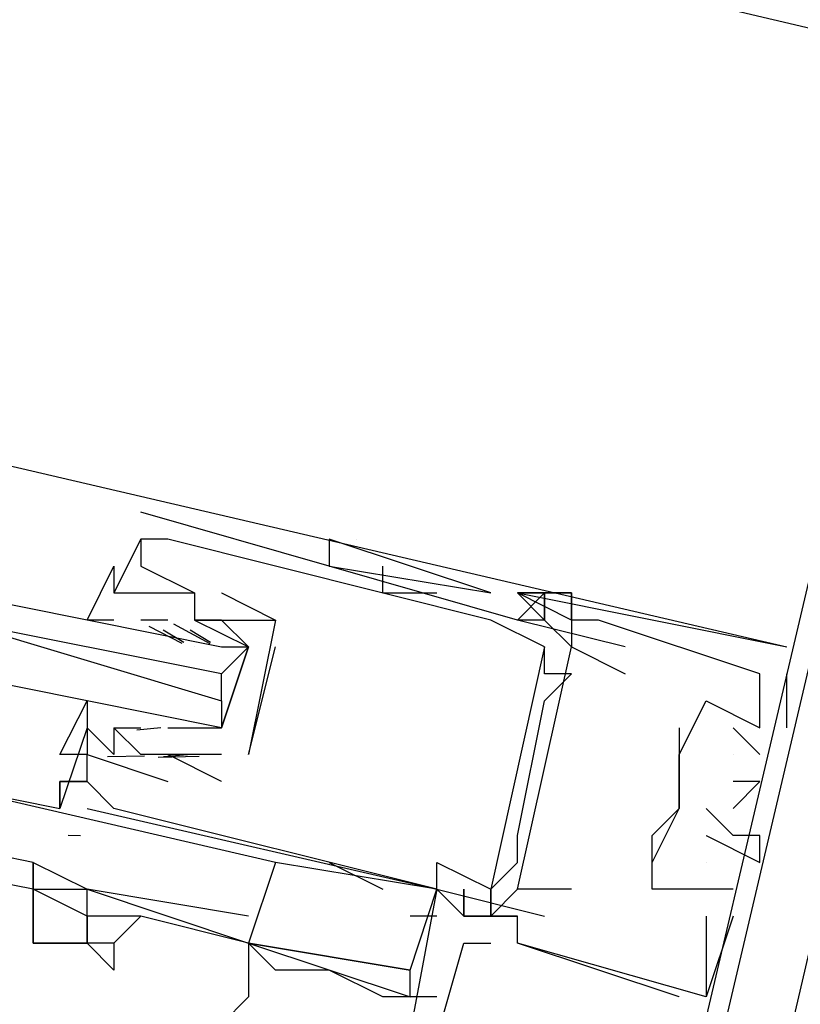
# Model space of a CAD drawing. Header units: feet. Extents: x -79 to 198, y -22 to 181.
# Tile 156 of 164: x 84.913 to 85.3, y 150.534 to 151.022. Entities that reach past the tile are written whole.
import ezdxf

# ---------------------------------------------------------------- set-up
doc = ezdxf.new("R2010")
doc.units = ezdxf.units.FT
doc.layers.add('A-LINEA', color=7, linetype='CONTINUOUS')

msp = doc.modelspace()

# ---------------------------------------------------------------- linework, layer by layer
at = {"layer": 'A-LINEA'}
for p, q in [((76.7867, 153.0311), (85.36, 151.0044)), ((84.8933, 150.8044), (85.2933, 150.7111)), ((84.9733, 150.7778), (84.9733, 150.7778)), ((84.9733, 150.7644), (84.96, 150.7378)), ((84.9733, 150.7644), (84.9733, 150.7644)), ((84.9733, 150.7644), (84.9733, 150.7644)), ((84.9867, 150.7644), (84.9867, 150.7644)), ((85.08, 150.7644), (85.08, 150.7644)), ((84.9733, 150.7511), (84.9733, 150.7511)), ((85.0667, 150.7511), (85.1467, 150.7378)), ((85.0667, 150.7511), (85.1467, 150.7378)), ((85.0933, 150.7378), (85.0933, 150.7511)), ((84.96, 150.7378), (84.96, 150.7378)), ((84.9867, 150.7378), (84.9867, 150.7378)), ((85, 150.7378), (85, 150.7378)), ((85, 150.7378), (85, 150.7378)), ((85.0133, 150.7378), (85.0133, 150.7378)), ((85.0933, 150.7378), (85.12, 150.7378)), ((85.12, 150.7378), (85.12, 150.7378)), ((85.1467, 150.7378), (85.1467, 150.7378)), ((85.16, 150.7378), (85.16, 150.7378)), ((85.16, 150.7378), (85.16, 150.7378)), ((85.16, 150.7378), (85.16, 150.7378)), ((85.16, 150.7378), (85.16, 150.7378)), ((85.16, 150.7378), (85.16, 150.7378)), ((85.16, 150.7378), (85.16, 150.7378)), ((85.1733, 150.7378), (85.16, 150.7244)), ((85.1733, 150.7378), (85.1733, 150.7378)), ((85.1733, 150.7378), (85.1733, 150.7378)), ((85.1733, 150.7378), (85.1733, 150.7378)), ((85.1733, 150.7244), (85.1733, 150.7378)), ((85.1867, 150.7378), (85.1867, 150.7378)), ((85.1867, 150.7378), (85.1867, 150.7378)), ((85.1867, 150.7378), (85.1867, 150.7378)), ((84.9733, 150.7244), (84.9733, 150.7244)), ((84.9867, 150.7244), (84.9733, 150.7244)), ((84.9867, 150.7244), (84.9867, 150.7244)), ((85, 150.7244), (85, 150.7244)), ((85.04, 150.7244), (85.04, 150.7244)), ((85.04, 150.7244), (85.04, 150.7244)), ((85.1467, 150.7244), (85.1467, 150.7244)), ((85.16, 150.7244), (85.16, 150.7244)), ((85.1733, 150.7244), (85.1733, 150.7244)), ((85.1733, 150.7244), (85.1733, 150.7244)), ((85.1733, 150.7244), (85.1733, 150.7244)), ((85.1867, 150.7244), (85.1867, 150.7244)), ((85.1867, 150.7244), (85.1867, 150.7244)), ((85.1867, 150.7244), (85.1867, 150.7244)), ((85.1867, 150.7244), (85.1867, 150.7111)), ((85.1867, 150.7244), (85.1867, 150.7111)), ((85.1867, 150.7244), (85.1867, 150.7244)), ((85.2, 150.7244), (85.2, 150.7244)), ((85.2, 150.7244), (85.2, 150.7244)), ((85.2, 150.7244), (85.2, 150.7244)), ((84.9774, 150.7214), (84.9936, 150.713)), ((84.9844, 150.7196), (84.9946, 150.7134)), ((84.9895, 150.7225), (85.0075, 150.7128)), ((84.9978, 150.7196), (85.0079, 150.7134)), ((85, 150.7111), (85, 150.7111)), ((85.0267, 150.6578), (85.04, 150.7111)), ((85.04, 150.7111), (85.04, 150.7111)), ((85.1733, 150.7111), (85.1467, 150.5911)), ((85.1733, 150.7111), (85.1467, 150.5911)), ((85.1733, 150.7111), (85.1467, 150.5911)), ((85.1733, 150.7111), (85.1733, 150.7111)), ((85.1867, 150.7111), (85.1867, 150.7111)), ((85.2133, 150.7111), (85.2133, 150.7111)), ((85.2933, 150.7111), (85.2933, 150.7111)), ((85.2933, 150.7111), (85.2933, 150.7111)), ((85.2933, 150.7111), (85.2933, 150.7111)), ((85.0133, 150.6844), (85.0133, 150.6978)), ((85.1733, 150.6978), (85.1733, 150.6978)), ((85.1867, 150.6978), (85.1867, 150.6978)), ((85.2133, 150.6978), (85.2133, 150.6978)), ((85.28, 150.6978), (85.28, 150.6978)), ((85.28, 150.6978), (85.28, 150.6978)), ((85.28, 150.6978), (85.28, 150.6978)), ((85.2933, 150.6711), (85.2933, 150.6978)), ((85.2933, 150.6978), (85.2933, 150.6978)), ((85.2933, 150.6711), (85.2933, 150.6978)), ((85.2933, 150.6978), (85.2933, 150.6978)), ((85.2933, 150.6711), (85.2933, 150.6978)), ((85.2933, 150.6978), (85.2933, 150.6978)), ((85.1733, 150.6844), (85.1733, 150.6844)), ((85.2533, 150.6844), (85.2533, 150.6844)), ((85.2533, 150.6844), (85.2533, 150.6844)), ((85.2533, 150.6844), (85.2533, 150.6844)), ((84.9467, 150.6711), (84.9333, 150.6311)), ((84.9467, 150.6711), (84.9467, 150.6711)), ((84.96, 150.6711), (84.96, 150.6711)), ((84.96, 150.6711), (84.9733, 150.6711)), ((84.9832, 150.671), (84.9713, 150.6699)), ((84.9733, 150.6711), (84.9733, 150.6711)), ((85, 150.6711), (85, 150.6711)), ((85.2667, 150.6711), (85.28, 150.6578)), ((85.2667, 150.6711), (85.2667, 150.6711)), ((85.2667, 150.6711), (85.28, 150.6578)), ((85.2667, 150.6711), (85.2667, 150.6711)), ((85.2667, 150.6711), (85.28, 150.6578)), ((85.2667, 150.6711), (85.2667, 150.6711)), ((85.28, 150.6711), (85.28, 150.6711)), ((85.28, 150.6711), (85.28, 150.6711)), ((85.28, 150.6711), (85.28, 150.6711)), ((85.28, 150.6711), (85.28, 150.6711)), ((85.28, 150.6711), (85.28, 150.6711)), ((85.28, 150.6711), (85.28, 150.6711)), ((85.2933, 150.6711), (85.2933, 150.6711)), ((85.2933, 150.6711), (85.2933, 150.6711)), ((85.2933, 150.6711), (85.2933, 150.6711)), ((84.9467, 150.6578), (84.9467, 150.6578)), ((84.9751, 150.657), (84.9568, 150.6567)), ((84.9733, 150.6578), (84.9733, 150.6578)), ((85.0023, 150.6569), (84.9819, 150.6564)), ((84.9965, 150.6576), (84.9846, 150.6566)), ((84.9867, 150.6578), (84.9867, 150.6578)), ((84.9867, 150.6578), (84.9867, 150.6578)), ((85.0133, 150.6578), (85.0133, 150.6578)), ((85.0133, 150.6578), (85.0133, 150.6578)), ((85.0267, 150.6578), (85.0267, 150.6578)), ((85.0267, 150.6578), (85.0267, 150.6578)), ((85.24, 150.6578), (85.24, 150.6578)), ((85.24, 150.6578), (85.24, 150.6578)), ((85.24, 150.6578), (85.24, 150.6578)), ((85.2667, 150.6578), (85.2667, 150.6578)), ((85.2667, 150.6578), (85.2667, 150.6578)), ((85.2667, 150.6578), (85.2667, 150.6578)), ((85.28, 150.6578), (85.28, 150.6578)), ((85.28, 150.6578), (85.28, 150.6578)), ((85.28, 150.6578), (85.28, 150.6578)), ((84.9467, 150.6444), (84.9467, 150.6444)), ((84.9867, 150.6444), (84.9867, 150.6444)), ((85.0133, 150.6444), (85.0133, 150.6444)), ((85.2667, 150.6444), (85.2667, 150.6444)), ((85.2667, 150.6444), (85.2667, 150.6444)), ((85.2667, 150.6444), (85.2667, 150.6444)), ((85.28, 150.6444), (85.28, 150.6444)), ((85.28, 150.6444), (85.28, 150.6444)), ((85.28, 150.6444), (85.28, 150.6444)), ((84.9333, 150.6311), (84.9333, 150.6311)), ((84.9467, 150.6311), (84.9467, 150.6311)), ((84.9467, 150.6311), (84.9467, 150.6311)), ((84.96, 150.6311), (84.96, 150.6311)), ((85.24, 150.6311), (85.24, 150.6311)), ((85.24, 150.6311), (85.24, 150.6311)), ((85.24, 150.6311), (85.24, 150.6311)), ((85.24, 150.6311), (85.24, 150.6311)), ((85.24, 150.6311), (85.24, 150.6311)), ((85.2533, 150.6311), (85.2533, 150.6311)), ((85.2533, 150.6311), (85.2533, 150.6311)), ((85.2533, 150.6311), (85.2533, 150.6311)), ((85.2667, 150.6311), (85.2667, 150.6311)), ((85.2667, 150.6311), (85.2667, 150.6311)), ((85.2667, 150.6311), (85.2667, 150.6311)), ((84.92, 150.6044), (84.8533, 150.6178)), ((84.9435, 150.6176), (84.9373, 150.6177)), ((84.9435, 150.6176), (84.9373, 150.6177)), ((84.9435, 150.6176), (84.9373, 150.6177)), ((85.16, 150.6178), (85.16, 150.6178)), ((85.2267, 150.6044), (85.2267, 150.6178)), ((85.2533, 150.6178), (85.2533, 150.6178)), ((85.2533, 150.6178), (85.2533, 150.6178)), ((85.2533, 150.6178), (85.2533, 150.6178)), ((85.2667, 150.6178), (85.2667, 150.6178)), ((85.2667, 150.6178), (85.2667, 150.6178)), ((85.2667, 150.6178), (85.2667, 150.6178)), ((85.28, 150.6178), (85.28, 150.6178)), ((85.28, 150.6178), (85.28, 150.6178)), ((85.28, 150.6178), (85.28, 150.6178)), ((84.92, 150.5911), (84.8533, 150.6044)), ((84.92, 150.6044), (84.92, 150.6044)), ((85.12, 150.5911), (85.04, 150.6044)), ((85.0667, 150.6044), (85.0933, 150.5911)), ((85.12, 150.6044), (85.12, 150.6044)), ((85.16, 150.6044), (85.16, 150.6044)), ((85.2267, 150.6044), (85.2267, 150.6044)), ((85.2267, 150.6044), (85.2267, 150.6044)), ((85.2267, 150.6044), (85.2267, 150.6044)), ((85.2533, 150.6044), (85.2533, 150.6044)), ((85.2533, 150.6044), (85.2533, 150.6044)), ((85.2533, 150.6044), (85.2533, 150.6044)), ((85.28, 150.6044), (85.28, 150.6044)), ((85.28, 150.6044), (85.28, 150.6044)), ((85.28, 150.6044), (85.28, 150.6044)), ((84.92, 150.5911), (84.92, 150.5911)), ((84.92, 150.5911), (84.92, 150.5911)), ((85.12, 150.5911), (85.1733, 150.5778)), ((85.12, 150.5911), (85.12, 150.5911)), ((85.12, 150.5911), (85.12, 150.5911)), ((85.12, 150.5911), (85.12, 150.5911)), ((85.12, 150.5911), (85.12, 150.5911)), ((85.12, 150.5911), (85.12, 150.5911)), ((85.1333, 150.5778), (85.1333, 150.5911)), ((85.1333, 150.5778), (85.1333, 150.5911)), ((85.1333, 150.5778), (85.1333, 150.5911)), ((85.1333, 150.5778), (85.1333, 150.5911)), ((85.1333, 150.5778), (85.1333, 150.5911)), ((85.1333, 150.5778), (85.1333, 150.5911)), ((85.1467, 150.5911), (85.1467, 150.5911)), ((85.1467, 150.5778), (85.16, 150.5911)), ((85.1467, 150.5778), (85.16, 150.5911)), ((85.1467, 150.5778), (85.16, 150.5911)), ((85.1467, 150.5778), (85.16, 150.5911)), ((85.1467, 150.5778), (85.16, 150.5911)), ((85.1467, 150.5778), (85.16, 150.5911)), ((85.16, 150.5911), (85.16, 150.5911)), ((85.1733, 150.5911), (85.1733, 150.5911)), ((85.1867, 150.5911), (85.1867, 150.5911)), ((85.2267, 150.5911), (85.2267, 150.5911)), ((85.2267, 150.5911), (85.2267, 150.5911)), ((85.2267, 150.5911), (85.2267, 150.5911)), ((85.2533, 150.5911), (85.2533, 150.5911)), ((85.2533, 150.5911), (85.2533, 150.5911)), ((85.2533, 150.5911), (85.2533, 150.5911)), ((85.2533, 150.5911), (85.2533, 150.5911)), ((85.2533, 150.5911), (85.2533, 150.5911)), ((85.2533, 150.5911), (85.2533, 150.5911)), ((85.2667, 150.5911), (85.2667, 150.5911)), ((85.2667, 150.5911), (85.2667, 150.5911)), ((85.2667, 150.5911), (85.2667, 150.5911)), ((85.0267, 150.5644), (84.9733, 150.5778)), ((85.12, 150.5778), (85.1067, 150.5778)), ((85.1333, 150.5778), (85.1333, 150.5778)), ((85.1333, 150.5778), (85.1333, 150.5778)), ((85.1333, 150.5778), (85.1333, 150.5778)), ((85.1467, 150.5778), (85.1467, 150.5778)), ((85.1467, 150.5778), (85.1467, 150.5778)), ((85.1467, 150.5778), (85.1467, 150.5778)), ((85.1467, 150.5778), (85.1467, 150.5778)), ((85.1467, 150.5778), (85.1467, 150.5778)), ((85.1467, 150.5778), (85.1467, 150.5778)), ((85.16, 150.5778), (85.16, 150.5778)), ((85.16, 150.5778), (85.16, 150.5778)), ((85.16, 150.5778), (85.16, 150.5778)), ((85.16, 150.5778), (85.16, 150.5778)), ((85.16, 150.5778), (85.16, 150.5778)), ((85.16, 150.5778), (85.16, 150.5778)), ((85.1733, 150.5778), (85.1733, 150.5778)), ((85.2533, 150.5778), (85.2533, 150.5778)), ((85.2533, 150.5778), (85.2533, 150.5778)), ((85.2533, 150.5778), (85.2533, 150.5778)), ((85.2667, 150.5778), (85.2667, 150.5778)), ((85.2667, 150.5778), (85.2667, 150.5778)), ((85.2667, 150.5778), (85.2667, 150.5778)), ((85.0267, 150.5644), (85.0267, 150.5644)), ((85.0267, 150.5644), (85.0267, 150.5644)), ((85.1333, 150.5644), (85.1333, 150.5644)), ((85.1333, 150.5644), (85.1333, 150.5644)), ((85.1333, 150.5644), (85.1333, 150.5644)), ((85.1467, 150.5644), (85.1467, 150.5644)), ((85.1467, 150.5644), (85.1467, 150.5644)), ((85.1467, 150.5644), (85.1467, 150.5644)), ((85.16, 150.5644), (85.16, 150.5644)), ((85.16, 150.5644), (85.16, 150.5644)), ((85.16, 150.5644), (85.16, 150.5644)), ((85.16, 150.5644), (85.16, 150.5644)), ((85.16, 150.5644), (85.16, 150.5644)), ((85.16, 150.5644), (85.16, 150.5644)), ((85.0267, 150.5511), (85.0267, 150.5511)), ((85.12, 150.5378), (85.1067, 150.5378)), ((85.24, 150.5378), (85.24, 150.5378)), ((85.24, 150.5378), (85.24, 150.5378)), ((85.24, 150.5378), (85.24, 150.5378)), ((85.2533, 150.5378), (85.2533, 150.5378)), ((85.2533, 150.5378), (85.2533, 150.5378)), ((85.2533, 150.5378), (85.2533, 150.5378)), ((85.2533, 150.5378), (85.2533, 150.5378)), ((85.2533, 150.5378), (85.2533, 150.5378)), ((85.2533, 150.5378), (85.2533, 150.5378))]:
    msp.add_line(p, q, dxfattribs=at)
for points in [[(85.36, 150.9244), (85.3467, 150.9244), (85.1867, 150.2444), (85.3333, 150.2044)], [(85.36, 150.9244), (85.3467, 150.9244), (85.1867, 150.2444), (85.3333, 150.2044)], [(85.36, 150.9244), (85.3467, 150.9244), (85.1867, 150.2444), (85.3333, 150.2044)], [(85.2133, 150.7111), (85.16, 150.7244), (84.9733, 150.7778)], [(84.9467, 150.6311), (85.12, 150.5911), (85.12, 150.6044), (85.1467, 150.5911), (85.16, 150.6044), (85.16, 150.6178), (85.1733, 150.6844), (85.1867, 150.6978), (85.1733, 150.6978), (85.1733, 150.7111), (85.1467, 150.7244), (84.9867, 150.7644), (84.9733, 150.7644), (84.9733, 150.7511), (85, 150.7378), (85, 150.7378)], [(85.1467, 150.7378), (85.1467, 150.7378), (85.0667, 150.7644), (85.0667, 150.7511)], [(84.96, 150.7244), (84.9467, 150.7244), (84.96, 150.7511), (84.96, 150.7378), (84.9733, 150.7378), (84.9867, 150.7378), (85, 150.7378), (85, 150.7244), (85.0267, 150.7111), (85.0133, 150.6711)], [(84.88, 150.7378), (85.0133, 150.7111), (85.0267, 150.7111), (85.0133, 150.6978), (84.88, 150.7244), (85.0133, 150.6844), (85.0133, 150.6711), (84.88, 150.6978)], [(84.9867, 150.7378), (85, 150.7378), (85, 150.7244), (85.04, 150.7244), (85.0267, 150.6578)], [(85.0133, 150.7378), (85.04, 150.7244), (85.04, 150.7244)], [(85.2533, 150.5911), (85.2267, 150.5911), (85.2267, 150.6044), (85.24, 150.6311), (85.24, 150.6578), (85.2533, 150.6844), (85.28, 150.6711), (85.28, 150.6978), (85.2, 150.7244), (85.1867, 150.7244), (85.1867, 150.7378), (85.16, 150.7378), (85.1733, 150.7378), (85.1733, 150.7244), (85.16, 150.7378), (85.2933, 150.7111), (85.2933, 150.7111)], [(85.2533, 150.5911), (85.2267, 150.5911), (85.2267, 150.6044), (85.24, 150.6311), (85.24, 150.6578), (85.2533, 150.6844), (85.28, 150.6711), (85.28, 150.6978), (85.2, 150.7244), (85.1867, 150.7244), (85.1867, 150.7378), (85.16, 150.7378), (85.1733, 150.7378), (85.1733, 150.7244), (85.16, 150.7378), (85.2933, 150.7111), (85.2933, 150.7111)], [(85.2533, 150.5911), (85.2267, 150.5911), (85.2267, 150.6044), (85.24, 150.6311), (85.24, 150.6578), (85.2533, 150.6844), (85.28, 150.6711), (85.28, 150.6978), (85.2, 150.7244), (85.1867, 150.7244), (85.1867, 150.7378), (85.16, 150.7378), (85.1733, 150.7378), (85.1733, 150.7244), (85.16, 150.7378), (85.2933, 150.7111), (85.2933, 150.7111)], [(85.16, 150.7378), (85.16, 150.7378), (85.1867, 150.7378), (85.1867, 150.7244), (85.16, 150.7378)], [(85.1733, 150.7244), (85.1733, 150.7244), (85.1733, 150.7378)], [(84.9867, 150.6711), (85, 150.6711), (85.0133, 150.6711), (85.0267, 150.7111), (85.0133, 150.7244), (85, 150.7244)], [(85.1867, 150.7244), (85.1867, 150.7111), (85.1733, 150.7244), (85.16, 150.7244)], [(85.1733, 150.7244), (85.1733, 150.7244), (85.1733, 150.7244)], [(85.1867, 150.5911), (85.16, 150.5911), (85.1867, 150.7111), (85.2133, 150.6978)], [(85.2133, 150.2578), (85.2, 150.2578), (85.3067, 150.7111), (85.3333, 150.7111)], [(85.2133, 150.2578), (85.2, 150.2578), (85.3067, 150.7111), (85.3333, 150.7111)], [(85.2133, 150.2578), (85.2, 150.2578), (85.3067, 150.7111), (85.3333, 150.7111)], [(85.32, 150.7111), (85.32, 150.6978), (85.3333, 150.6844), (85.24, 150.2844), (85.2267, 150.2844), (85.2133, 150.2578), (85.2133, 150.2711)], [(85.32, 150.7111), (85.32, 150.6978), (85.3333, 150.6844), (85.24, 150.2844), (85.2267, 150.2844), (85.2133, 150.2578), (85.2133, 150.2711)], [(85.32, 150.7111), (85.32, 150.6978), (85.3333, 150.6844), (85.24, 150.2844), (85.2267, 150.2844), (85.2133, 150.2578), (85.2133, 150.2711)], [(85.0133, 150.6578), (84.9867, 150.6578), (84.9733, 150.6578), (84.96, 150.6711), (84.96, 150.6578), (84.9467, 150.6711), (84.9467, 150.6578), (84.9333, 150.6578), (84.9467, 150.6844), (84.9467, 150.6711)], [(85.24, 150.6711), (85.24, 150.6311), (85.24, 150.6311), (85.2267, 150.6178)], [(85.12, 150.5911), (84.96, 150.6311), (84.9467, 150.6444), (84.9467, 150.6578), (84.9867, 150.6444)], [(85.0133, 150.6578), (84.9867, 150.6578), (84.9733, 150.6578)], [(85.0133, 150.6444), (84.9867, 150.6578), (84.9867, 150.6578)], [(85.04, 150.6044), (84.8667, 150.6444), (84.9333, 150.6311), (84.9333, 150.6444), (84.9467, 150.6444)], [(84.9333, 150.6311), (84.9333, 150.6444), (84.9467, 150.6444), (84.9333, 150.6444)], [(84.9467, 150.6444), (84.9333, 150.6444), (84.9333, 150.6311)], [(84.9333, 150.6311), (84.9333, 150.6444), (84.9467, 150.6444), (84.9333, 150.6444)], [(84.9467, 150.6444), (84.9333, 150.6444), (84.9333, 150.6311)], [(84.9333, 150.6311), (84.9333, 150.6444), (84.9467, 150.6444), (84.9333, 150.6444)], [(85.2667, 150.6311), (85.28, 150.6444), (85.2667, 150.6444)], [(85.2667, 150.6311), (85.28, 150.6444), (85.2667, 150.6444)], [(85.2667, 150.6311), (85.28, 150.6444), (85.2667, 150.6444)], [(85.2533, 150.6178), (85.28, 150.6044), (85.28, 150.6178), (85.2667, 150.6178), (85.2533, 150.6311), (85.2533, 150.6311)], [(85.2533, 150.6178), (85.28, 150.6044), (85.28, 150.6178), (85.2667, 150.6178), (85.2533, 150.6311), (85.2533, 150.6311)], [(85.2533, 150.6178), (85.28, 150.6044), (85.28, 150.6178), (85.2667, 150.6178), (85.2533, 150.6311), (85.2533, 150.6311)], [(84.92, 150.6044), (84.92, 150.5911), (84.92, 150.5911), (84.92, 150.5778), (84.92, 150.5644)], [(84.92, 150.5911), (84.92, 150.6044), (84.9467, 150.5911)], [(85.04, 150.6044), (85.0267, 150.5644), (85.1067, 150.5511), (85.12, 150.5911)], [(84.9467, 150.5778), (84.92, 150.5911), (84.92, 150.5911), (84.9467, 150.5911)], [(84.9467, 150.5778), (84.9467, 150.5644), (84.92, 150.5644), (84.92, 150.5911)], [(85.0267, 150.5778), (84.9467, 150.5911), (84.9467, 150.5911), (85.0267, 150.5644)], [(84.9733, 150.5778), (84.9467, 150.5778), (84.9467, 150.5778), (84.9467, 150.5911)], [(85.2533, 150.5778), (85.2533, 150.5378), (85.16, 150.5644), (85.16, 150.5778), (85.1467, 150.5778), (85.16, 150.5778), (85.1333, 150.5778), (85.12, 150.5911), (85.08, 150.3778)], [(85.2533, 150.5778), (85.2533, 150.5378), (85.16, 150.5644), (85.16, 150.5778), (85.1467, 150.5778), (85.16, 150.5778), (85.1333, 150.5778), (85.12, 150.5911), (85.08, 150.3778)], [(85.2533, 150.5778), (85.2533, 150.5378), (85.16, 150.5644), (85.16, 150.5778), (85.1467, 150.5778), (85.16, 150.5778), (85.1333, 150.5778), (85.12, 150.5911), (85.08, 150.3778)], [(85.1333, 150.5911), (85.1333, 150.5778), (85.1333, 150.5911)], [(85.1333, 150.5911), (85.1333, 150.5778), (85.1333, 150.5911)], [(85.1333, 150.5911), (85.1333, 150.5778), (85.1333, 150.5911)], [(85.1467, 150.5911), (85.1467, 150.5778), (85.1467, 150.5911)], [(85.1467, 150.5911), (85.1467, 150.5778), (85.1467, 150.5911)], [(85.1467, 150.5911), (85.1467, 150.5778), (85.1467, 150.5911)], [(85.1467, 150.5911), (85.1467, 150.5778), (85.1467, 150.5911)], [(85.1467, 150.5911), (85.1467, 150.5778), (85.1467, 150.5911)], [(85.1467, 150.5911), (85.1467, 150.5778), (85.1467, 150.5911)], [(85.2667, 150.5911), (85.2667, 150.5911), (85.2533, 150.5911)], [(85.2667, 150.5911), (85.2667, 150.5911), (85.2533, 150.5911)], [(85.2667, 150.5911), (85.2667, 150.5911), (85.2533, 150.5911)], [(84.92, 150.5644), (84.92, 150.5644), (84.92, 150.5778)], [(84.96, 150.5644), (84.9467, 150.5644), (84.9467, 150.5778)], [(84.9733, 150.5778), (84.9733, 150.5778), (84.96, 150.5644), (84.96, 150.5511)], [(85.1067, 150.5378), (85.0933, 150.5378), (85.0667, 150.5511), (85.04, 150.5511), (85.0267, 150.5644), (85.0267, 150.5644), (84.9733, 150.5778)], [(85.1333, 150.5778), (85.1333, 150.5778), (85.1333, 150.5778), (85.16, 150.5778), (85.16, 150.5778), (85.1333, 150.5778)], [(85.1333, 150.5778), (85.1333, 150.5778), (85.1333, 150.5778), (85.16, 150.5778), (85.16, 150.5778), (85.1333, 150.5778)], [(85.1333, 150.5778), (85.1333, 150.5778), (85.1333, 150.5778), (85.16, 150.5778), (85.16, 150.5778), (85.1333, 150.5778)], [(85.2667, 150.5778), (85.2533, 150.5378), (85.2533, 150.5378)], [(85.2667, 150.5778), (85.2533, 150.5378), (85.2533, 150.5378)], [(85.2667, 150.5778), (85.2533, 150.5378), (85.2533, 150.5378)], [(84.92, 150.5644), (84.92, 150.5644), (84.9467, 150.5644), (84.9467, 150.5644), (84.9467, 150.5644), (84.9467, 150.5644)], [(84.96, 150.5511), (84.9467, 150.5644), (84.9467, 150.5644)], [(85.0267, 150.5644), (85.0267, 150.5378), (85.0133, 150.5244), (85.0133, 150.5111), (85.0133, 150.4978), (85, 150.4844), (85, 150.4711), (85, 150.4578), (84.9867, 150.4578), (84.9867, 150.4444), (84.9733, 150.4444), (84.9733, 150.4311)], [(85.0267, 150.5644), (85.0267, 150.5644), (85.1067, 150.5378), (85.1067, 150.5511), (85.0267, 150.5644), (85.0267, 150.5644), (85.0267, 150.5644)], [(85.2133, 150.4178), (85.2267, 150.4178), (85.2, 150.3511), (85.08, 150.3778), (85.1333, 150.5644), (85.1467, 150.5644)], [(85.2133, 150.4178), (85.2267, 150.4178), (85.2, 150.3511), (85.08, 150.3778), (85.1333, 150.5644), (85.1467, 150.5644)], [(85.2133, 150.4178), (85.2267, 150.4178), (85.2, 150.3511), (85.08, 150.3778), (85.1333, 150.5644), (85.1467, 150.5644)], [(85.24, 150.5378), (85.16, 150.5644), (85.16, 150.5644)], [(85.24, 150.5378), (85.16, 150.5644), (85.16, 150.5644)], [(85.24, 150.5378), (85.16, 150.5644), (85.16, 150.5644)]]:
    msp.add_lwpolyline(points, dxfattribs=at)

doc.saveas('drawing.dxf')
